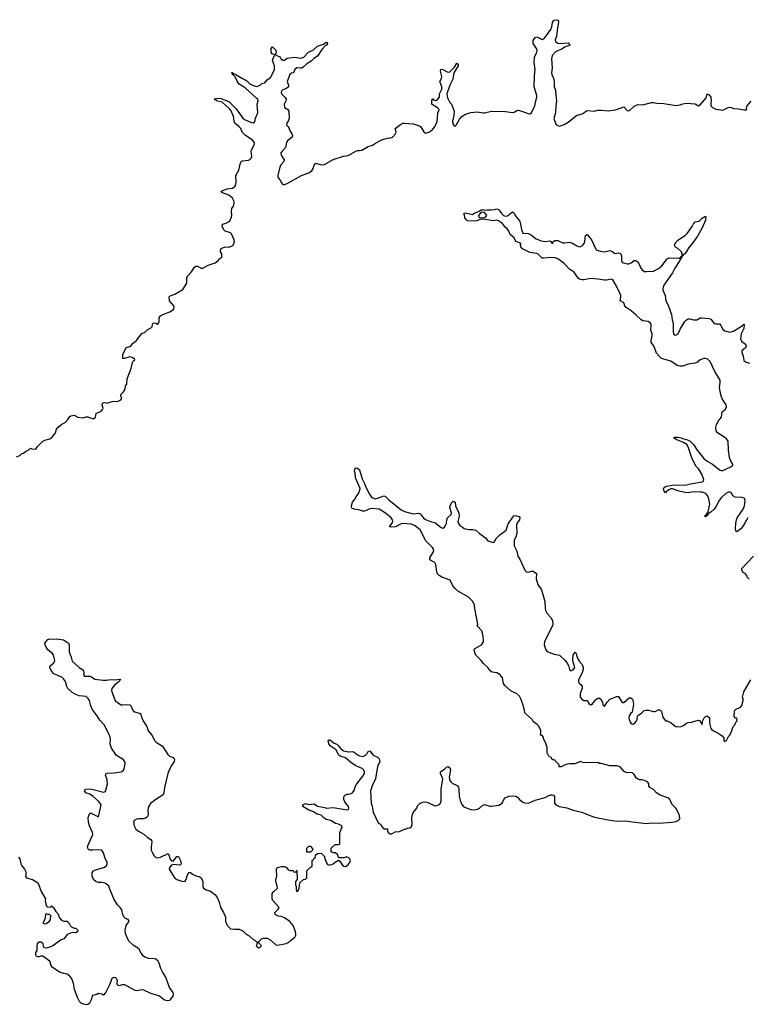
# Model space of a CAD drawing. Header units: inches. Extents: x 2221774 to 2440637, y 201306 to 357559.
# Tile 50 of 245: x 2306225 to 2314590, y 236615 to 247942. Entities that reach past the tile are written whole.
import ezdxf

# ---------------------------------------------------------------- set-up
doc = ezdxf.new("R2010")
doc.units = ezdxf.units.IN
doc.header["$MEASUREMENT"] = 0
for name, color, linetype in [('C3203', 7, 'Continuous'), ('C3204', 7, 'Continuous'), ('C3213', 7, 'Continuous'), ('C3214', 7, 'Continuous')]:
    doc.layers.add(name, color=color, linetype=linetype)

msp = doc.modelspace()

# ---------------------------------------------------------------- linework, layer by layer
at = {"layer": 'C3203', "color": 5, "elevation": 20}
for points in [[(2306210, 238310), (2306228, 238288), (2306239, 238230), (2306248, 238210), (2306279, 238170), (2306299, 238130), (2306292, 238090), (2306302, 238070), (2306371, 238051), (2306412, 238030), (2306438, 238010), (2306473, 237913), (2306522, 237830), (2306518, 237810), (2306530, 237754), (2306550, 237734), (2306582, 237738), (2306586, 237750), (2306594, 237750), (2306598, 237738), (2306610, 237734), (2306642, 237682), (2306672, 237650), (2306673, 237633), (2306682, 237610), (2306705, 237585), (2306733, 237573), (2306774, 237570), (2306778, 237558), (2306794, 237550), (2306804, 237524), (2306814, 237510), (2306851, 237491), (2306870, 237491), (2306895, 237470), (2306891, 237450), (2306870, 237437), (2306830, 237442), (2306770, 237418), (2306752, 237390), (2306732, 237370), (2306702, 237358), (2306605, 237290), (2306570, 237274), (2306530, 237262), (2306510, 237266), (2306500, 237280), (2306493, 237313), (2306470, 237329), (2306450, 237329), (2306427, 237310), (2306421, 237290), (2306424, 237236), (2306407, 237210), (2306405, 237190), (2306410, 237174), (2306430, 237165), (2306450, 237165), (2306470, 237174), (2306490, 237172), (2306550, 237130), (2306570, 237111), (2306579, 237070), (2306591, 237050), (2306602, 237042), (2306690, 236985), (2306727, 236973), (2306770, 236966), (2306790, 236951), (2306823, 236903), (2306838, 236858), (2306850, 236790), (2306890, 236691), (2306910, 236651), (2306931, 236630), (2306990, 236615), (2307010, 236616), (2307030, 236631), (2307052, 236670), (2307061, 236710), (2307070, 236721), (2307110, 236731), (2307130, 236744), (2307170, 236735), (2307190, 236726), (2307204, 236736), (2307217, 236750), (2307267, 236850), (2307290, 236918), (2307310, 236926), (2307325, 236925), (2307336, 236916), (2307345, 236890), (2307341, 236850), (2307350, 236838), (2307370, 236831), (2307410, 236842), (2307430, 236842), (2307550, 236778), (2307570, 236775), (2307630, 236786), (2307650, 236782), (2307730, 236742), (2307834, 236714), (2307870, 236681), (2307890, 236668), (2307930, 236659), (2307950, 236664), (2307959, 236670), (2307988, 236710), (2307995, 236730), (2307989, 236750), (2307949, 236809), (2307907, 236927), (2307865, 236990), (2307846, 237026), (2307830, 237088), (2307817, 237110), (2307790, 237134), (2307770, 237139), (2307710, 237141), (2307670, 237153), (2307650, 237169), (2307623, 237203), (2307595, 237255), (2307530, 237296), (2307480, 237340), (2307455, 237390), (2307442, 237430), (2307438, 237470), (2307450, 237522), (2307482, 237570), (2307473, 237590), (2307442, 237602), (2307422, 237622), (2307411, 237650), (2307401, 237701), (2307379, 237730), (2307350, 237759), (2307307, 237830), (2307256, 237950), (2307250, 237975), (2307221, 238001), (2307202, 238010), (2307170, 238016), (2307130, 238015), (2307103, 238023), (2307075, 238050), (2307058, 238090), (2307060, 238130), (2307073, 238150), (2307096, 238164), (2307194, 238190), (2307224, 238210), (2307232, 238230), (2307232, 238248), (2307205, 238305), (2307190, 238359), (2307170, 238387), (2307130, 238393), (2307067, 238387), (2307030, 238389), (2307017, 238397), (2307009, 238410), (2307005, 238430), (2307067, 238570), (2307063, 238590), (2307027, 238670), (2307017, 238710), (2307014, 238766), (2307023, 238797), (2307030, 238814), (2307047, 238813), (2307130, 238772), (2307162, 238910), (2307135, 238950), (2307070, 239006), (2307030, 239034), (2306986, 239050), (2306969, 239070), (2306986, 239090), (2307030, 239093), (2307070, 239087), (2307190, 239055), (2307210, 239064), (2307236, 239150), (2307230, 239199), (2307212, 239250), (2307215, 239265), (2307230, 239275), (2307310, 239277), (2307390, 239289), (2307410, 239298), (2307424, 239316), (2307430, 239341), (2307438, 239390), (2307435, 239410), (2307410, 239437), (2307337, 239477), (2307281, 239561), (2307267, 239607), (2307269, 239670), (2307257, 239710), (2307195, 239830), (2307145, 239885), (2307115, 239935), (2307064, 240000)], [(2307524, 240000), (2307531, 239990), (2307550, 239980), (2307610, 239962), (2307618, 239950), (2307629, 239910), (2307648, 239870), (2307687, 239810), (2307703, 239763), (2307749, 239709), (2307776, 239650), (2307793, 239630), (2307865, 239585), (2307930, 239490), (2307949, 239470), (2307990, 239454), (2308000, 239440), (2308005, 239430), (2308002, 239410), (2307962, 239350), (2307929, 239270), (2307888, 239110), (2307884, 239050), (2307875, 239025), (2307790, 238973), (2307730, 238927), (2307710, 238894), (2307702, 238870), (2307699, 238850), (2307703, 238790), (2307690, 238767), (2307670, 238755), (2307650, 238750), (2307591, 238751), (2307570, 238746), (2307542, 238730), (2307532, 238710), (2307540, 238670), (2307562, 238630), (2307590, 238606), (2307654, 238574), (2307690, 238539), (2307731, 238510), (2307739, 238499), (2307743, 238483), (2307736, 238424), (2307738, 238390), (2307750, 238359), (2307770, 238324), (2307790, 238306), (2307810, 238302), (2307842, 238310), (2307931, 238351), (2307945, 238325), (2307951, 238290), (2307970, 238265), (2307993, 238267), (2308030, 238314), (2308050, 238314), (2308075, 238270), (2308082, 238230), (2308078, 238222), (2308070, 238218), (2307990, 238222), (2307970, 238215), (2307946, 238190), (2307943, 238170), (2308008, 238068), (2308030, 238050), (2308090, 238031), (2308110, 238027), (2308129, 238031), (2308139, 238050), (2308150, 238094), (2308170, 238134), (2308190, 238132), (2308211, 238111), (2308250, 238092), (2308290, 238086), (2308310, 238071), (2308331, 238030), (2308331, 237971), (2308338, 237950), (2308370, 237931), (2308410, 237921), (2308431, 237910), (2308470, 237879), (2308491, 237850), (2308519, 237790), (2308535, 237730), (2308570, 237671), (2308586, 237630), (2308591, 237609), (2308591, 237570), (2308605, 237530), (2308642, 237490), (2308650, 237485), (2308690, 237478), (2308750, 237479), (2308790, 237461), (2308830, 237424), (2308863, 237403), (2308904, 237364), (2308932, 237350), (2308950, 237332), (2308970, 237334), (2309006, 237370), (2309030, 237376), (2309070, 237375), (2309113, 237353), (2309170, 237301), (2309190, 237296), (2309268, 237310), (2309290, 237316), (2309310, 237328), (2309390, 237388), (2309398, 237410), (2309398, 237430), (2309390, 237474), (2309370, 237521), (2309330, 237569), (2309270, 237611), (2309230, 237625), (2309198, 237630), (2309164, 237650), (2309159, 237670), (2309198, 237710), (2309208, 237730), (2309134, 237810), (2309126, 237830), (2309126, 237866), (2309129, 237890), (2309146, 237914), (2309188, 237950), (2309187, 237973), (2309168, 238030), (2309168, 238050), (2309182, 238090), (2309178, 238170), (2309186, 238190), (2309230, 238202), (2309270, 238202), (2309294, 238190), (2309310, 238162), (2309330, 238154), (2309370, 238154), (2309378, 238138), (2309390, 238134), (2309402, 238138), (2309407, 238153), (2309413, 238153), (2309414, 238050), (2309394, 238030), (2309394, 237990), (2309402, 237970), (2309404, 237936), (2309410, 237914), (2309422, 237918), (2309438, 237950), (2309447, 238013), (2309487, 238053), (2309510, 238054), (2309526, 238070), (2309526, 238150), (2309567, 238193), (2309582, 238198), (2309586, 238210), (2309586, 238270), (2309602, 238278), (2309607, 238293), (2309622, 238298), (2309626, 238330), (2309648, 238352), (2309690, 238354), (2309730, 238314), (2309732, 238290), (2309757, 238237), (2309765, 238225), (2309780, 238220), (2309790, 238218), (2309829, 238231), (2309850, 238251), (2309890, 238274), (2309904, 238264), (2309935, 238215), (2309950, 238205), (2309970, 238201), (2309990, 238211), (2310000, 238221)], [(2310000, 239425), (2309970, 239450), (2309910, 239470), (2309890, 239486), (2309864, 239544), (2309795, 239590), (2309781, 239610), (2309770, 239650), (2309784, 239656), (2309790, 239656), (2309841, 239621), (2309870, 239608), (2309890, 239590), (2309920, 239550), (2309951, 239531), (2310000, 239520)], [(2310000, 238895), (2309963, 238943), (2309951, 238970), (2309950, 238990), (2309955, 239010), (2309970, 239025), (2309987, 239033), (2310000, 239034)], [(2310000, 238305), (2309990, 238309), (2309970, 238309), (2309950, 238302), (2309900, 238300), (2309890, 238306), (2309877, 238337), (2309850, 238358), (2309830, 238358), (2309806, 238370), (2309806, 238410), (2309850, 238454), (2309890, 238454), (2309902, 238458), (2309906, 238470), (2309907, 238587), (2309919, 238630), (2309933, 238650), (2309929, 238670), (2309890, 238689), (2309855, 238695), (2309802, 238730), (2309750, 238741), (2309721, 238761), (2309690, 238792), (2309644, 238804), (2309595, 238835), (2309550, 238850), (2309479, 238890), (2309481, 238910), (2309510, 238927), (2309550, 238914), (2309610, 238923), (2309650, 238894), (2309730, 238879), (2309750, 238871), (2309830, 238881), (2309989, 238851), (2310000, 238856)]]:
    msp.add_lwpolyline(points, dxfattribs=at)
for points in [[(2309530, 238366), (2309526, 238370), (2309526, 238410), (2309550, 238434), (2309570, 238434), (2309578, 238418), (2309592, 238412), (2309592, 238388), (2309570, 238366)], [(2306530, 237658), (2306522, 237650), (2306517, 237610), (2306506, 237574), (2306492, 237550), (2306510, 237541), (2306530, 237545), (2306569, 237571), (2306578, 237590), (2306578, 237610), (2306586, 237630), (2306567, 237647), (2306548, 237648)], [(2308970, 237326), (2308958, 237322), (2308942, 237290), (2308970, 237267), (2308986, 237270), (2309006, 237290)]]:
    msp.add_lwpolyline(points, close=True, dxfattribs=at)
at = {"layer": 'C3204', "color": 5}
for points, elevation in [([(2306190, 242912), (2306226, 242930), (2306248, 242952), (2306270, 242954), (2306290, 242974), (2306330, 242992), (2306350, 243012), (2306365, 243005), (2306410, 243002), (2306429, 243031), (2306489, 243091), (2306514, 243106), (2306570, 243121), (2306599, 243141), (2306635, 243190), (2306649, 243230), (2306666, 243254), (2306710, 243291), (2306748, 243310), (2306779, 243341), (2306802, 243378), (2306814, 243386), (2306851, 243391), (2306894, 243370), (2306950, 243363), (2306990, 243372), (2307010, 243372), (2307070, 243352), (2307095, 243370), (2307106, 243410), (2307162, 243438), (2307180, 243460), (2307185, 243470), (2307175, 243510), (2307178, 243530), (2307184, 243536), (2307210, 243538), (2307230, 243532), (2307289, 243551), (2307330, 243555), (2307350, 243551), (2307388, 243570), (2307398, 243590), (2307389, 243610), (2307389, 243631), (2307420, 243660), (2307438, 243690), (2307442, 243730), (2307455, 243750), (2307462, 243810), (2307507, 243930), (2307523, 243997), (2307530, 244012), (2307548, 244030), (2307546, 244046), (2307534, 244046), (2307517, 244057), (2307490, 244064), (2307430, 244044), (2307410, 244046), (2307409, 244090), (2307449, 244170), (2307490, 244181), (2307507, 244193), (2307530, 244221), (2307569, 244251), (2307609, 244310), (2307629, 244331), (2307658, 244342), (2307700, 244380), (2307740, 244400), (2307749, 244410), (2307750, 244434), (2307758, 244450), (2307770, 244456), (2307791, 244451), (2307810, 244438), (2307817, 244443), (2307829, 244470), (2307829, 244511), (2307845, 244535), (2307870, 244551), (2307950, 244581), (2307994, 244610), (2308001, 244630), (2307997, 244650), (2307949, 244709), (2307945, 244755), (2307955, 244765), (2308010, 244785), (2308100, 244840), (2308148, 244910), (2308148, 244968), (2308155, 244990), (2308199, 245041), (2308230, 245091), (2308250, 245105), (2308270, 245105), (2308310, 245085), (2308330, 245082), (2308390, 245118), (2308474, 245146), (2308508, 245170), (2308525, 245195), (2308548, 245210), (2308548, 245248), (2308535, 245270), (2308535, 245290), (2308542, 245310), (2308586, 245330), (2308630, 245326), (2308662, 245338), (2308674, 245346), (2308689, 245370), (2308693, 245390), (2308689, 245409), (2308659, 245479), (2308648, 245490), (2308588, 245510), (2308569, 245529), (2308554, 245570), (2308558, 245590), (2308599, 245601), (2308625, 245615), (2308640, 245630), (2308657, 245663), (2308665, 245690), (2308662, 245738), (2308665, 245770), (2308684, 245796), (2308691, 245829), (2308690, 245850), (2308670, 245890), (2308650, 245910), (2308630, 245922), (2308555, 245950), (2308542, 245970), (2308610, 245996), (2308670, 246004), (2308698, 246022), (2308705, 246035), (2308713, 246070), (2308709, 246150), (2308744, 246210), (2308763, 246297), (2308770, 246312), (2308781, 246319), (2308854, 246326), (2308870, 246333), (2308887, 246350), (2308893, 246370), (2308887, 246430), (2308890, 246445), (2308926, 246510), (2308926, 246530), (2308899, 246559), (2308820, 246610), (2308784, 246650), (2308768, 246690), (2308750, 246710), (2308699, 246750), (2308690, 246770), (2308688, 246810), (2308682, 246830), (2308655, 246895), (2308637, 246917), (2308554, 246994), (2308489, 247010), (2308462, 247030), (2308483, 247037), (2308530, 247038), (2308630, 247002), (2308715, 246915), (2308790, 246809), (2308810, 246793), (2308890, 246759), (2308910, 246757), (2308930, 246767), (2308936, 246810), (2308964, 246870), (2308957, 246970), (2308965, 247010), (2308963, 247030), (2308950, 247036), (2308819, 247159), (2308750, 247200), (2308730, 247227), (2308703, 247283), (2308683, 247303), (2308670, 247310), (2308667, 247327), (2308662, 247330), (2308670, 247333), (2308683, 247323), (2308710, 247313), (2308785, 247265), (2308818, 247250), (2308837, 247237), (2308870, 247204), (2308910, 247184), (2308950, 247175), (2308989, 247190), (2309010, 247207), (2309043, 247217), (2309070, 247251), (2309110, 247278), (2309153, 247367), (2309153, 247413), (2309133, 247473), (2309139, 247501), (2309154, 247526), (2309162, 247530), (2309159, 247539), (2309128, 247548), (2309117, 247570), (2309118, 247610), (2309130, 247631), (2309170, 247590), (2309174, 247566), (2309162, 247542), (2309170, 247542), (2309182, 247530), (2309216, 247516), (2309225, 247505), (2309230, 247487), (2309250, 247478), (2309270, 247478), (2309301, 247499), (2309330, 247505), (2309390, 247509), (2309450, 247500), (2309470, 247502), (2309490, 247512), (2309544, 247570), (2309604, 247596), (2309650, 247639), (2309718, 247662), (2309750, 247685), (2309760, 247680), (2309765, 247670), (2309751, 247650), (2309737, 247643), (2309700, 247600), (2309650, 247524), (2309605, 247495), (2309577, 247463), (2309525, 247435), (2309485, 247395), (2309470, 247386), (2309450, 247383), (2309410, 247387), (2309388, 247370), (2309371, 247329), (2309350, 247325), (2309330, 247313), (2309301, 247230), (2309317, 247190), (2309317, 247170), (2309291, 247150), (2309244, 247130), (2309231, 247110), (2309235, 247090), (2309275, 247050), (2309287, 247030), (2309284, 247010), (2309264, 246970), (2309271, 246931), (2309307, 246907), (2309321, 246890), (2309323, 246810), (2309317, 246783), (2309298, 246750), (2309292, 246730), (2309312, 246710), (2309322, 246690), (2309325, 246670), (2309355, 246630), (2309363, 246610), (2309359, 246590), (2309303, 246550), (2309293, 246530), (2309281, 246470), (2309245, 246435), (2309229, 246410), (2309230, 246383), (2309265, 246330), (2309262, 246310), (2309228, 246272), (2309216, 246244), (2309193, 246150), (2309194, 246130), (2309222, 246090), (2309231, 246070), (2309250, 246047), (2309270, 246047), (2309301, 246059), (2309466, 246150), (2309557, 246183), (2309589, 246210), (2309599, 246230), (2309609, 246270), (2309630, 246290), (2309690, 246271), (2309730, 246275), (2309830, 246334), (2309948, 246372), (2310000, 246381)], 40), ([(2307064, 240000), (2307062, 240002), (2307042, 240050), (2307026, 240110), (2307014, 240134), (2306990, 240156), (2306910, 240164), (2306870, 240178), (2306830, 240202), (2306779, 240250), (2306767, 240270), (2306750, 240330), (2306730, 240361), (2306710, 240377), (2306617, 240417), (2306590, 240449), (2306572, 240490), (2306576, 240510), (2306617, 240543), (2306628, 240570), (2306612, 240630), (2306601, 240650), (2306550, 240693), (2306530, 240722), (2306517, 240750), (2306515, 240770), (2306528, 240790), (2306550, 240811), (2306570, 240818), (2306610, 240814), (2306650, 240820), (2306730, 240810), (2306788, 240768), (2306795, 240750), (2306793, 240670), (2306818, 240610), (2306830, 240561), (2306910, 240490), (2306946, 240466), (2306959, 240450), (2306964, 240430), (2306959, 240410), (2306971, 240391), (2307030, 240389), (2307050, 240384), (2307090, 240355), (2307183, 240343), (2307223, 240343), (2307270, 240350), (2307331, 240349), (2307370, 240357), (2307387, 240350), (2307377, 240343), (2307370, 240330), (2307314, 240286), (2307285, 240250), (2307281, 240230), (2307285, 240210), (2307324, 240110), (2307350, 240087), (2307390, 240061), (2307410, 240059), (2307450, 240065), (2307490, 240062), (2307506, 240046), (2307517, 240010), (2307524, 240000)], 20)]:
    msp.add_lwpolyline(points, dxfattribs=dict(at, elevation=elevation))
at = {"layer": 'C3213', "color": 5, "elevation": 20}
for points in [[(2310000, 239520), (2310010, 239518), (2310050, 239523), (2310070, 239517), (2310107, 239487), (2310130, 239474), (2310170, 239468), (2310200, 239480), (2310218, 239502), (2310230, 239525), (2310250, 239530), (2310290, 239480), (2310338, 239458), (2310358, 239438), (2310365, 239410), (2310337, 239350), (2310317, 239210), (2310277, 239130), (2310259, 239070), (2310264, 238930), (2310276, 238896), (2310290, 238825), (2310350, 238694), (2310374, 238690), (2310384, 238664), (2310410, 238634), (2310453, 238633), (2310454, 238610), (2310462, 238590), (2310490, 238574), (2310516, 238584), (2310540, 238600), (2310590, 238602), (2310648, 238632), (2310667, 238633), (2310680, 238640), (2310710, 238645), (2310730, 238662), (2310737, 238683), (2310734, 238766), (2310741, 238799), (2310754, 238826), (2310789, 238870), (2310800, 238900), (2310830, 238928), (2310858, 238942), (2310890, 238945), (2310918, 238938), (2310990, 238904), (2311010, 238900), (2311050, 238913), (2311061, 238930), (2311070, 238958), (2311072, 239090), (2311090, 239210), (2311064, 239270), (2311064, 239290), (2311077, 239303), (2311110, 239322), (2311130, 239342), (2311150, 239352), (2311170, 239337), (2311179, 239310), (2311163, 239230), (2311171, 239191), (2311184, 239170), (2311198, 239158), (2311254, 239134), (2311270, 239113), (2311275, 239090), (2311276, 239010), (2311290, 238960), (2311310, 238915), (2311330, 238889), (2311371, 238870), (2311410, 238858), (2311450, 238854), (2311490, 238861), (2311510, 238872), (2311550, 238907), (2311570, 238915), (2311630, 238894), (2311650, 238893), (2311734, 238906), (2311772, 238928), (2311790, 238970), (2311805, 238990), (2311850, 239008), (2311893, 239013), (2311930, 239010), (2311950, 238998), (2311972, 238970), (2312010, 238942), (2312030, 238933), (2312070, 238929), (2312110, 238943), (2312150, 238964), (2312266, 238994), (2312310, 239019), (2312330, 239026), (2312345, 239025), (2312362, 239022), (2312372, 239012), (2312374, 238930), (2312388, 238910), (2312427, 238890), (2312515, 238875), (2312590, 238849), (2312687, 238827), (2312771, 238790), (2312832, 238770), (2312990, 238737), (2313090, 238723), (2313190, 238727), (2313270, 238713), (2313430, 238697), (2313490, 238704), (2313570, 238700), (2313726, 238710), (2313770, 238717), (2313795, 238730), (2313815, 238750), (2313809, 238790), (2313768, 238870), (2313729, 238909), (2313694, 238974), (2313678, 238990), (2313590, 239022), (2313548, 239050), (2313510, 239088), (2313469, 239109), (2313458, 239130), (2313458, 239150), (2313446, 239170), (2313409, 239189), (2313378, 239198), (2313350, 239199), (2313329, 239209), (2313317, 239217), (2313290, 239258), (2313270, 239278), (2313230, 239284), (2313210, 239279), (2313186, 239286), (2313174, 239294), (2313130, 239349), (2313090, 239358), (2313010, 239358), (2312910, 239386), (2312890, 239386), (2312870, 239398), (2312710, 239395), (2312670, 239408), (2312610, 239382), (2312550, 239382), (2312505, 239375), (2312452, 239348), (2312430, 239348), (2312426, 239350), (2312426, 239370), (2312408, 239388), (2312370, 239426), (2312350, 239426), (2312335, 239455), (2312308, 239470), (2312289, 239510), (2312288, 239570), (2312270, 239626), (2312248, 239670), (2312247, 239687), (2312230, 239706), (2312208, 239710), (2312218, 239722), (2312216, 239764), (2312210, 239786), (2312190, 239818), (2312170, 239838), (2312150, 239848), (2312130, 239868), (2312118, 239890), (2312050, 239949), (2312033, 239970), (2312027, 240000)], [(2313272, 240000), (2313271, 239990), (2313265, 239975), (2313250, 239963), (2313230, 239933), (2313229, 239910), (2313231, 239890), (2313243, 239863), (2313250, 239851), (2313270, 239838), (2313290, 239842), (2313314, 239870), (2313324, 239890), (2313329, 239931), (2313338, 239942), (2313378, 239970), (2313405, 239995), (2313426, 240000)], [(2313454, 240000), (2313510, 239985), (2313530, 239985), (2313561, 240000)], [(2313584, 240000), (2313590, 239998), (2313602, 239982), (2313620, 239920), (2313650, 239878), (2313670, 239876), (2313715, 239855), (2313742, 239830), (2313770, 239811), (2313790, 239806), (2313830, 239811), (2313856, 239824), (2313890, 239851), (2313910, 239858), (2313950, 239861), (2314025, 239885), (2314039, 239879), (2314070, 239834), (2314079, 239881), (2314095, 239910), (2314110, 239927), (2314130, 239934), (2314155, 239910), (2314157, 239850), (2314171, 239790), (2314187, 239770), (2314256, 239736), (2314303, 239703), (2314320, 239680), (2314322, 239650), (2314330, 239634), (2314335, 239645), (2314350, 239652), (2314377, 239703), (2314390, 239711), (2314410, 239752), (2314429, 239811), (2314448, 239830), (2314458, 239862), (2314470, 239874), (2314474, 239890), (2314470, 239906), (2314447, 239907), (2314438, 239930), (2314444, 239990), (2314451, 240000)], [(2310000, 239034), (2310030, 239036), (2310053, 239047), (2310070, 239074), (2310083, 239117), (2310100, 239150), (2310170, 239238), (2310188, 239270), (2310190, 239290), (2310183, 239310), (2310163, 239330), (2310083, 239363), (2310030, 239400), (2310000, 239425)], [(2310000, 238856), (2310003, 238857), (2310009, 238870), (2310004, 238890), (2310000, 238895)], [(2310000, 238221), (2310009, 238230), (2310027, 238267), (2310022, 238290), (2310010, 238302), (2310000, 238305)]]:
    msp.add_lwpolyline(points, dxfattribs=at)
at = {"layer": 'C3214', "color": 5}
for points, elevation in [([(2310000, 246381), (2310010, 246383), (2310090, 246431), (2310110, 246439), (2310130, 246436), (2310157, 246443), (2310230, 246483), (2310280, 246500), (2310329, 246531), (2310390, 246559), (2310450, 246581), (2310490, 246583), (2310510, 246591), (2310546, 246630), (2310552, 246648), (2310542, 246690), (2310603, 246737), (2310629, 246751), (2310650, 246753), (2310750, 246743), (2310820, 246720), (2310833, 246713), (2310850, 246691), (2310870, 246651), (2310890, 246637), (2310930, 246650), (2310950, 246662), (2310976, 246684), (2310999, 246710), (2311025, 246770), (2311032, 246868), (2311046, 246910), (2311030, 246929), (2310966, 246966), (2310962, 246970), (2310962, 247010), (2310970, 247034), (2310981, 247021), (2310995, 247015), (2311010, 247013), (2311030, 247025), (2311050, 247050), (2311053, 247090), (2311079, 247141), (2311080, 247170), (2311056, 247230), (2311073, 247267), (2311078, 247290), (2311062, 247350), (2311067, 247370), (2311070, 247374), (2311090, 247370), (2311141, 247341), (2311150, 247338), (2311170, 247344), (2311224, 247396), (2311250, 247443), (2311266, 247430), (2311265, 247410), (2311215, 247330), (2311204, 247256), (2311169, 247190), (2311136, 247090), (2311143, 247043), (2311170, 246991), (2311191, 246970), (2311219, 246890), (2311218, 246842), (2311199, 246770), (2311203, 246743), (2311221, 246721), (2311230, 246716), (2311244, 246730), (2311282, 246798), (2311310, 246828), (2311350, 246855), (2311410, 246875), (2311490, 246883), (2311550, 246871), (2311569, 246871), (2311650, 246891), (2311810, 246887), (2311890, 246876), (2311910, 246878), (2311950, 246901), (2311970, 246899), (2312030, 246879), (2312070, 246862), (2312090, 246859), (2312110, 246869), (2312148, 246950), (2312158, 247010), (2312172, 247050), (2312172, 247070), (2312139, 247170), (2312142, 247298), (2312151, 247369), (2312139, 247450), (2312145, 247510), (2312170, 247567), (2312174, 247590), (2312167, 247610), (2312130, 247670), (2312130, 247702), (2312150, 247736), (2312170, 247744), (2312230, 247715), (2312250, 247722), (2312270, 247743), (2312332, 247830), (2312342, 247858), (2312350, 247911), (2312361, 247930), (2312370, 247937), (2312402, 247942), (2312417, 247937), (2312421, 247910), (2312408, 247852), (2312395, 247750), (2312380, 247710), (2312384, 247690), (2312410, 247672), (2312431, 247669), (2312530, 247675), (2312543, 247670), (2312551, 247650), (2312490, 247625), (2312456, 247604), (2312390, 247575), (2312347, 247530), (2312341, 247510), (2312339, 247490), (2312348, 247388), (2312340, 247330), (2312342, 247310), (2312363, 247270), (2312371, 247231), (2312371, 247170), (2312384, 247130), (2312387, 247070), (2312398, 247010), (2312387, 246950), (2312384, 246870), (2312367, 246807), (2312392, 246732), (2312430, 246718), (2312483, 246737), (2312530, 246762), (2312630, 246845), (2312650, 246846), (2312690, 246858), (2312750, 246896), (2312830, 246891), (2312870, 246901), (2312910, 246901), (2312990, 246894), (2313074, 246906), (2313170, 246938), (2313210, 246896), (2313230, 246894), (2313290, 246947), (2313330, 246967), (2313390, 246961), (2313490, 246991), (2313510, 246991), (2313550, 246981), (2313630, 246979), (2313770, 246955), (2313817, 246963), (2313850, 246976), (2313890, 246981), (2313990, 246975), (2314030, 246951), (2314050, 246961), (2314118, 247042), (2314130, 247091), (2314140, 247080), (2314150, 247077), (2314172, 247050), (2314176, 247010), (2314170, 246990), (2314171, 246950), (2314190, 246931), (2314230, 246911), (2314310, 246901), (2314370, 246931), (2314390, 246934), (2314410, 246931), (2314430, 246921), (2314490, 246917), (2314550, 246904), (2314575, 246905), (2314586, 246910), (2314582, 246930), (2314588, 246950), (2314636, 247004)], 40), ([(2314597, 242210), (2314550, 242130), (2314533, 242107), (2314515, 242085), (2314469, 242049), (2314458, 242058), (2314454, 242090), (2314457, 242150), (2314465, 242190), (2314473, 242210), (2314542, 242310), (2314558, 242350), (2314565, 242410), (2314561, 242430), (2314550, 242439), (2314530, 242446), (2314450, 242448), (2314425, 242465), (2314411, 242491), (2314400, 242500), (2314390, 242505), (2314370, 242505), (2314345, 242490), (2314290, 242441), (2314265, 242410), (2314233, 242347), (2314210, 242313), (2314170, 242277), (2314141, 242259), (2314130, 242238), (2314122, 242238), (2314122, 242230), (2314110, 242222), (2314098, 242230), (2314110, 242242), (2314118, 242242), (2314118, 242250), (2314125, 242255), (2314130, 242271), (2314139, 242281), (2314158, 242370), (2314149, 242431), (2314132, 242470), (2314112, 242490), (2314070, 242507), (2314050, 242508), (2313970, 242510), (2313910, 242501), (2313870, 242504), (2313790, 242522), (2313730, 242546), (2313710, 242545), (2313687, 242533), (2313656, 242510), (2313650, 242499), (2313643, 242503), (2313629, 242531), (2313627, 242553), (2313644, 242570), (2313663, 242577), (2313750, 242593), (2313870, 242588), (2313936, 242604), (2314073, 242627), (2314087, 242633), (2314092, 242648), (2314070, 242708), (2314031, 242770), (2314003, 242803), (2313955, 242890), (2313915, 243015), (2313902, 243042), (2313894, 243054), (2313858, 243078), (2313779, 243110), (2313750, 243127), (2313745, 243130), (2313750, 243138), (2313790, 243138), (2313828, 243132), (2313844, 243124), (2313903, 243110), (2313934, 243094), (2313970, 243057), (2314012, 242990), (2314090, 242896), (2314130, 242864), (2314190, 242830), (2314270, 242763), (2314290, 242755), (2314310, 242758), (2314400, 242800), (2314423, 242817), (2314425, 242830), (2314402, 242862), (2314387, 242907), (2314374, 242990), (2314370, 243092), (2314350, 243122), (2314310, 243152), (2314248, 243188), (2314231, 243211), (2314229, 243250), (2314237, 243283), (2314256, 243324), (2314293, 243370), (2314300, 243430), (2314338, 243462), (2314351, 243490), (2314347, 243510), (2314302, 243582), (2314286, 243626), (2314270, 243710), (2314280, 243770), (2314277, 243797), (2314215, 243895), (2314163, 244010), (2314130, 244039), (2314110, 244046), (2314090, 244044), (2314050, 244031), (2314017, 244003), (2313990, 243989), (2313910, 243978), (2313850, 243958), (2313815, 243955), (2313785, 243965), (2313710, 244015), (2313605, 244045), (2313575, 244070), (2313545, 244105), (2313517, 244190), (2313486, 244230), (2313484, 244250), (2313497, 244310), (2313495, 244330), (2313480, 244370), (2313483, 244430), (2313476, 244450), (2313450, 244469), (2313390, 244479), (2313369, 244489), (2313310, 244547), (2313253, 244593), (2313198, 244630), (2313184, 244650), (2313170, 244683), (2313130, 244706), (2313137, 244750), (2313137, 244770), (2313130, 244790), (2313084, 244884), (2313044, 244950), (2313030, 244958), (2312970, 244945), (2312950, 244945), (2312870, 244958), (2312790, 244965), (2312710, 244950), (2312690, 244948), (2312670, 244955), (2312645, 244970), (2312599, 245039), (2312548, 245070), (2312481, 245141), (2312410, 245192), (2312382, 245202), (2312330, 245208), (2312250, 245197), (2312230, 245199), (2312185, 245245), (2312170, 245252), (2312090, 245264), (2312005, 245305), (2311987, 245330), (2311984, 245356), (2311989, 245369), (2311929, 245389), (2311911, 245431), (2311865, 245470), (2311848, 245510), (2311832, 245532), (2311810, 245552), (2311776, 245596), (2311730, 245628), (2311710, 245634), (2311672, 245628), (2311550, 245648), (2311515, 245645), (2311486, 245630), (2311464, 245624), (2311375, 245630), (2311360, 245640), (2311344, 245664), (2311337, 245697), (2311328, 245710), (2311330, 245714), (2311350, 245721), (2311430, 245702), (2311450, 245716), (2311505, 245735), (2311530, 245756), (2311550, 245758), (2311570, 245751), (2311604, 245756), (2311650, 245753), (2311683, 245757), (2311710, 245767), (2311730, 245759), (2311739, 245750), (2311767, 245707), (2311789, 245689), (2311810, 245682), (2311834, 245686), (2311890, 245731), (2311910, 245718), (2311921, 245690), (2311970, 245630), (2311980, 245610), (2311994, 245530), (2312010, 245485), (2312070, 245484), (2312110, 245464), (2312162, 245422), (2312219, 245399), (2312270, 245390), (2312318, 245398), (2312334, 245390), (2312342, 245370), (2312350, 245367), (2312358, 245390), (2312379, 245401), (2312410, 245403), (2312470, 245377), (2312490, 245374), (2312550, 245381), (2312580, 245370), (2312630, 245340), (2312650, 245332), (2312670, 245330), (2312696, 245344), (2312713, 245367), (2312722, 245390), (2312730, 245458), (2312750, 245471), (2312797, 245410), (2312854, 245294), (2312899, 245279), (2312950, 245271), (2313010, 245285), (2313030, 245279), (2313070, 245251), (2313110, 245260), (2313130, 245256), (2313144, 245230), (2313145, 245170), (2313150, 245150), (2313210, 245135), (2313225, 245135), (2313255, 245145), (2313290, 245171), (2313310, 245171), (2313330, 245155), (2313347, 245130), (2313363, 245090), (2313379, 245070), (2313410, 245047), (2313430, 245044), (2313510, 245050), (2313570, 245078), (2313609, 245110), (2313670, 245192), (2313690, 245202), (2313802, 245198), (2313820, 245200), (2313830, 245216), (2313837, 245217), (2313830, 245190), (2313818, 245182), (2313815, 245170), (2313758, 245082), (2313730, 245029), (2313632, 244890), (2313620, 244850), (2313618, 244830), (2313646, 244770), (2313655, 244710), (2313685, 244645), (2313718, 244550), (2313727, 244490), (2313739, 244450), (2313737, 244350), (2313742, 244330), (2313750, 244316), (2313770, 244314), (2313795, 244330), (2313817, 244383), (2313870, 244471), (2313890, 244491), (2313910, 244501), (2313930, 244501), (2313971, 244491), (2314009, 244491), (2314049, 244511), (2314067, 244513), (2314150, 244506), (2314170, 244498), (2314210, 244449), (2314230, 244444), (2314270, 244444), (2314286, 244426), (2314310, 244382), (2314330, 244364), (2314390, 244347), (2314430, 244359), (2314536, 244424), (2314550, 244441), (2314554, 244434), (2314549, 244390), (2314521, 244330), (2314510, 244270), (2314525, 244245), (2314570, 244210), (2314578, 244190), (2314571, 244169), (2314526, 244134), (2314527, 244113), (2314541, 244070), (2314550, 244022), (2314570, 244006), (2314614, 243990)], 20), ([(2312027, 240000), (2312011, 240070), (2311987, 240130), (2311970, 240159), (2311937, 240190), (2311876, 240216), (2311801, 240281), (2311787, 240307), (2311776, 240370), (2311750, 240406), (2311710, 240430), (2311657, 240437), (2311633, 240450), (2311607, 240490), (2311557, 240537), (2311530, 240572), (2311469, 240630), (2311460, 240650), (2311449, 240690), (2311455, 240705), (2311533, 240750), (2311556, 240784), (2311557, 240810), (2311550, 240870), (2311538, 240910), (2311484, 240970), (2311493, 240990), (2311456, 241170), (2311453, 241210), (2311430, 241254), (2311381, 241301), (2311270, 241364), (2311230, 241398), (2311205, 241430), (2311173, 241493), (2311077, 241530), (2311047, 241547), (2311030, 241566), (2311021, 241590), (2311011, 241670), (2311005, 241685), (2310990, 241702), (2310950, 241720), (2310942, 241730), (2310942, 241750), (2310951, 241770), (2310987, 241830), (2310984, 241850), (2310970, 241870), (2310889, 241949), (2310834, 242070), (2310770, 242118), (2310730, 242139), (2310630, 242146), (2310610, 242143), (2310545, 242110), (2310505, 242105), (2310478, 242110), (2310510, 242158), (2310514, 242170), (2310511, 242190), (2310497, 242210), (2310430, 242267), (2310358, 242310), (2310270, 242319), (2310250, 242317), (2310210, 242296), (2310190, 242290), (2310170, 242290), (2310124, 242304), (2310069, 242310), (2310043, 242323), (2310038, 242330), (2310038, 242350), (2310050, 242390), (2310082, 242430), (2310089, 242450), (2310121, 242490), (2310137, 242530), (2310140, 242550), (2310087, 242670), (2310081, 242730), (2310073, 242750), (2310079, 242770), (2310090, 242785), (2310110, 242783), (2310130, 242765), (2310161, 242661), (2310190, 242607), (2310203, 242563), (2310245, 242485), (2310269, 242449), (2310281, 242441), (2310310, 242432), (2310350, 242441), (2310410, 242463), (2310430, 242458), (2310470, 242419), (2310610, 242303), (2310650, 242286), (2310750, 242259), (2310810, 242267), (2310830, 242256), (2310868, 242210), (2310890, 242194), (2310949, 242171), (2310998, 242158), (2311070, 242102), (2311090, 242094), (2311110, 242106), (2311125, 242130), (2311132, 242150), (2311134, 242190), (2311144, 242210), (2311184, 242250), (2311188, 242270), (2311171, 242330), (2311173, 242350), (2311190, 242385), (2311210, 242405), (2311230, 242391), (2311236, 242350), (2311275, 242270), (2311278, 242230), (2311262, 242170), (2311270, 242147), (2311290, 242121), (2311311, 242110), (2311334, 242090), (2311390, 242078), (2311430, 242078), (2311471, 242071), (2311511, 242031), (2311581, 241981), (2311608, 241948), (2311670, 241927), (2311685, 241935), (2311699, 241970), (2311745, 242015), (2311818, 242070), (2311839, 242141), (2311906, 242234), (2311923, 242237), (2311968, 242228), (2311974, 242214), (2311970, 242190), (2311946, 242154), (2311937, 242130), (2311941, 242030), (2311930, 241992), (2311908, 241950), (2311909, 241890), (2311942, 241830), (2311951, 241770), (2311975, 241735), (2312031, 241610), (2312050, 241591), (2312066, 241586), (2312110, 241599), (2312130, 241598), (2312165, 241570), (2312162, 241510), (2312183, 241443), (2312225, 241385), (2312262, 241250), (2312265, 241170), (2312270, 241150), (2312290, 241110), (2312330, 241065), (2312351, 241030), (2312355, 240990), (2312351, 240970), (2312259, 240790), (2312255, 240750), (2312273, 240693), (2312290, 240675), (2312310, 240665), (2312370, 240642), (2312431, 240630), (2312493, 240573), (2312519, 240539), (2312533, 240513), (2312546, 240466), (2312555, 240455), (2312570, 240454), (2312590, 240463), (2312609, 240490), (2312585, 240565), (2312584, 240590), (2312589, 240630), (2312599, 240650), (2312610, 240665), (2312620, 240660), (2312639, 240599), (2312660, 240560), (2312690, 240526), (2312702, 240490), (2312702, 240470), (2312690, 240430), (2312648, 240348), (2312648, 240328), (2312654, 240314), (2312681, 240290), (2312691, 240270), (2312691, 240249), (2312668, 240190), (2312668, 240150), (2312690, 240123), (2312710, 240111), (2312754, 240110), (2312770, 240074), (2312784, 240064), (2312790, 240062), (2312810, 240072), (2312843, 240117), (2312870, 240138), (2312890, 240138), (2312907, 240127), (2312926, 240090), (2312930, 240062), (2312950, 240042), (2312979, 240090), (2313010, 240126), (2313090, 240156), (2313110, 240158), (2313150, 240087), (2313170, 240087), (2313230, 240141), (2313250, 240141), (2313265, 240130), (2313273, 240113), (2313281, 240070), (2313272, 240000)], 20), ([(2314610, 241506), (2314588, 241528), (2314586, 241550), (2314566, 241570), (2314543, 241583), (2314528, 241610), (2314528, 241630), (2314661, 241770)], 20), ([(2314451, 240000), (2314455, 240005), (2314510, 240032), (2314529, 240051), (2314542, 240110), (2314542, 240130), (2314535, 240150), (2314549, 240210), (2314632, 240348)], 20), ([(2313426, 240000), (2313430, 240001), (2313450, 240001), (2313454, 240000)], 20), ([(2313561, 240000), (2313570, 240005), (2313584, 240000)], 20)]:
    msp.add_lwpolyline(points, dxfattribs=dict(at, elevation=elevation))
at = {"layer": 'C3214', "color": 5, "elevation": 20}
for points in [[(2311550, 245729), (2311535, 245725), (2311522, 245718), (2311498, 245690), (2311502, 245670), (2311510, 245666), (2311530, 245661), (2311570, 245666), (2311585, 245675), (2311595, 245690), (2311570, 245724)], [(2313850, 245222), (2313843, 245223), (2313842, 245250), (2313834, 245270), (2313790, 245310), (2313764, 245324), (2313755, 245350), (2313760, 245370), (2313790, 245404), (2313878, 245462), (2313899, 245481), (2313958, 245562), (2313970, 245593), (2313990, 245617), (2314036, 245624), (2314070, 245658), (2314110, 245682), (2314115, 245675), (2314110, 245635), (2314070, 245549), (2314016, 245450), (2313960, 245370), (2313918, 245322), (2313890, 245275), (2313870, 245250), (2313858, 245242)]]:
    msp.add_lwpolyline(points, close=True, dxfattribs=at)

doc.saveas('drawing.dxf')
